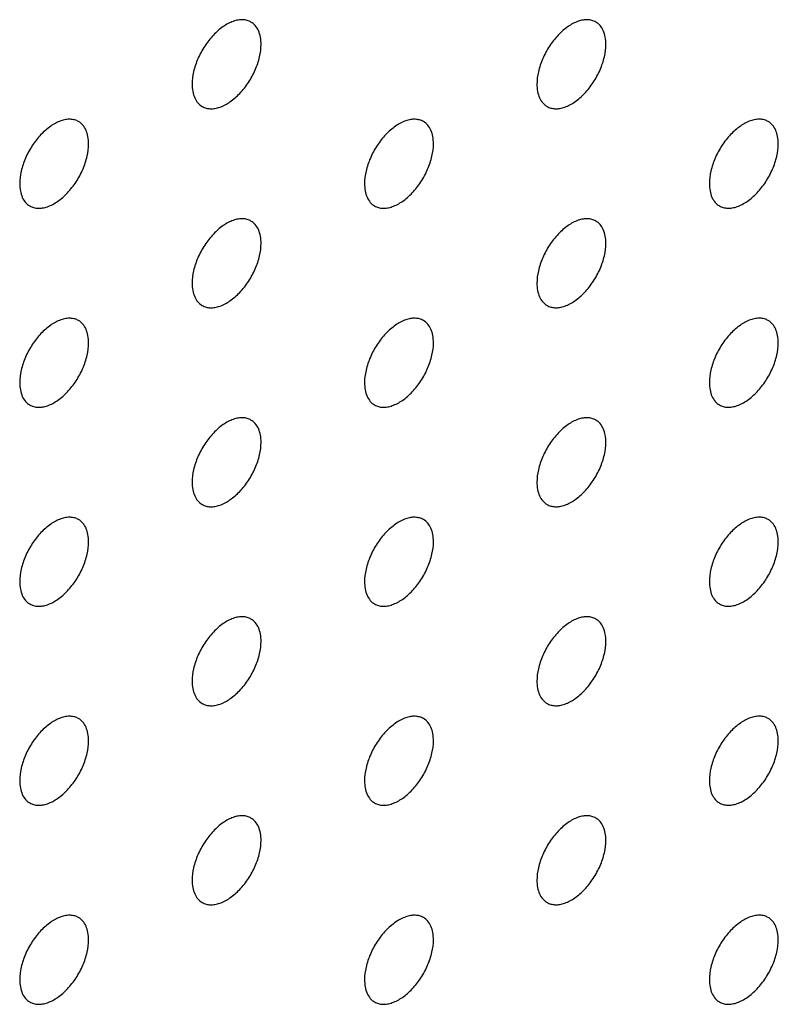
# Model space of a CAD drawing. Header units: inches. Extents: x 0 to 34, y 0 to 22.
# Tile 43 of 176: x 25.653 to 25.964, y 6.045 to 6.449. Entities that reach past the tile are written whole.
import ezdxf

# ---------------------------------------------------------------- set-up
doc = ezdxf.new("R2010")
doc.units = ezdxf.units.IN
doc.header["$LTSCALE"] = 1.87
doc.header["$MEASUREMENT"] = 0
doc.layers.add('02___PRT_ALL_AXES', color=7, linetype='CONTINUOUS')

msp = doc.modelspace()

# ---------------------------------------------------------------- linework, layer by layer
at = {"layer": '02___PRT_ALL_AXES', "color": 7, "linetype": 'CONTINUOUS'}
for points, knots in [([(25.74778, 6.44781), (25.74729, 6.44809), (25.7462, 6.44854), (25.74441, 6.44881), (25.74248, 6.44866), (25.73968, 6.44792), (25.7361, 6.44596), (25.73215, 6.44246), (25.72865, 6.43799), (25.72589, 6.4329), (25.72412, 6.42762), (25.72364, 6.42403), (25.72364, 6.42232)], [0, 0, 0, 0, 0.042842, 0.087441, 0.135298, 0.187275, 0.304489, 0.438213, 0.582466, 0.729664, 0.871609, 1, 1, 1, 1]), ([(25.75192, 6.43865), (25.75192, 6.43966), (25.75176, 6.44158), (25.75098, 6.44423), (25.74968, 6.44639), (25.74844, 6.44743), (25.74778, 6.44781)], [0, 0, 0, 0, 0.288094, 0.548173, 0.782164, 1, 1, 1, 1]), ([(25.8892, 6.44782), (25.88871, 6.4481), (25.88762, 6.44855), (25.88583, 6.44882), (25.8839, 6.44867), (25.8811, 6.44793), (25.87752, 6.44597), (25.87357, 6.44247), (25.87007, 6.438), (25.86732, 6.43291), (25.86555, 6.42763), (25.86506, 6.42404), (25.86506, 6.42233)], [0, 0, 0, 0, 0.042842, 0.087441, 0.135298, 0.187275, 0.304489, 0.438213, 0.582466, 0.729664, 0.871609, 1, 1, 1, 1]), ([(25.89334, 6.43866), (25.89334, 6.43967), (25.89318, 6.44159), (25.89241, 6.44424), (25.8911, 6.4464), (25.88986, 6.44743), (25.8892, 6.44782)], [0, 0, 0, 0, 0.288094, 0.548173, 0.782164, 1, 1, 1, 1]), ([(25.72778, 6.41317), (25.72827, 6.41288), (25.72936, 6.41243), (25.73115, 6.41217), (25.73308, 6.41231), (25.73588, 6.41306), (25.73946, 6.41501), (25.74341, 6.41851), (25.7469, 6.42299), (25.74966, 6.42807), (25.75143, 6.43335), (25.75192, 6.43695), (25.75192, 6.43865)], [0, 0, 0, 0, 0.042842, 0.087441, 0.135298, 0.187275, 0.304489, 0.438213, 0.582466, 0.729664, 0.871609, 1, 1, 1, 1]), ([(25.8692, 6.41318), (25.86969, 6.41289), (25.87078, 6.41244), (25.87257, 6.41218), (25.8745, 6.41232), (25.8773, 6.41306), (25.88088, 6.41502), (25.88483, 6.41852), (25.88833, 6.42299), (25.89108, 6.42808), (25.89285, 6.43336), (25.89334, 6.43696), (25.89334, 6.43866)], [0, 0, 0, 0, 0.042842, 0.087441, 0.135298, 0.187275, 0.304489, 0.438213, 0.582466, 0.729664, 0.871609, 1, 1, 1, 1]), ([(25.72364, 6.42232), (25.72364, 6.42132), (25.7238, 6.41939), (25.72457, 6.41675), (25.72588, 6.41459), (25.72712, 6.41355), (25.72778, 6.41317)], [0, 0, 0, 0, 0.288094, 0.548173, 0.782164, 1, 1, 1, 1]), ([(25.86506, 6.42233), (25.86506, 6.42132), (25.86522, 6.4194), (25.86599, 6.41675), (25.8673, 6.41459), (25.86854, 6.41356), (25.8692, 6.41318)], [0, 0, 0, 0, 0.288094, 0.548173, 0.782164, 1, 1, 1, 1]), ([(25.67707, 6.40698), (25.67657, 6.40726), (25.67549, 6.40772), (25.6737, 6.40798), (25.67177, 6.40783), (25.66897, 6.40709), (25.66539, 6.40514), (25.66144, 6.40163), (25.65794, 6.39716), (25.65518, 6.39208), (25.65341, 6.38679), (25.65293, 6.3832), (25.65293, 6.38149)], [0, 0, 0, 0, 0.042842, 0.087441, 0.135298, 0.187275, 0.304489, 0.438213, 0.582466, 0.729664, 0.871609, 1, 1, 1, 1]), ([(25.81849, 6.40699), (25.818, 6.40727), (25.81691, 6.40772), (25.81512, 6.40799), (25.81319, 6.40784), (25.81039, 6.4071), (25.80681, 6.40514), (25.80286, 6.40164), (25.79936, 6.39717), (25.79661, 6.39208), (25.79483, 6.3868), (25.79435, 6.38321), (25.79435, 6.3815)], [0, 0, 0, 0, 0.042842, 0.087441, 0.135298, 0.187275, 0.304489, 0.438213, 0.582466, 0.729664, 0.871609, 1, 1, 1, 1]), ([(25.95991, 6.407), (25.95942, 6.40728), (25.95833, 6.40773), (25.95654, 6.408), (25.95461, 6.40785), (25.95181, 6.40711), (25.94823, 6.40515), (25.94428, 6.40165), (25.94078, 6.39718), (25.93803, 6.39209), (25.93626, 6.38681), (25.93577, 6.38322), (25.93577, 6.38151)], [0, 0, 0, 0, 0.042842, 0.087441, 0.135298, 0.187275, 0.304489, 0.438213, 0.582466, 0.729664, 0.871609, 1, 1, 1, 1]), ([(25.68121, 6.39783), (25.68121, 6.39883), (25.68105, 6.40076), (25.68027, 6.4034), (25.67897, 6.40556), (25.67773, 6.4066), (25.67707, 6.40698)], [0, 0, 0, 0, 0.288094, 0.548173, 0.782164, 1, 1, 1, 1]), ([(25.82263, 6.39783), (25.82263, 6.39884), (25.82247, 6.40076), (25.82169, 6.40341), (25.82039, 6.40557), (25.81915, 6.40661), (25.81849, 6.40699)], [0, 0, 0, 0, 0.288094, 0.548173, 0.782164, 1, 1, 1, 1]), ([(25.96405, 6.39784), (25.96405, 6.39885), (25.96389, 6.40077), (25.96312, 6.40342), (25.96181, 6.40558), (25.96057, 6.40662), (25.95991, 6.407)], [0, 0, 0, 0, 0.288094, 0.548173, 0.782164, 1, 1, 1, 1]), ([(25.65707, 6.37234), (25.65756, 6.37206), (25.65865, 6.3716), (25.66044, 6.37134), (25.66237, 6.37149), (25.66517, 6.37223), (25.66875, 6.37418), (25.6727, 6.37769), (25.67619, 6.38216), (25.67895, 6.38724), (25.68072, 6.39253), (25.68121, 6.39612), (25.68121, 6.39783)], [0, 0, 0, 0, 0.042842, 0.087441, 0.135298, 0.187275, 0.304489, 0.438213, 0.582466, 0.729664, 0.871609, 1, 1, 1, 1]), ([(25.79849, 6.37235), (25.79898, 6.37206), (25.80007, 6.37161), (25.80186, 6.37135), (25.80379, 6.3715), (25.80659, 6.37224), (25.81017, 6.37419), (25.81412, 6.37769), (25.81762, 6.38217), (25.82037, 6.38725), (25.82214, 6.39254), (25.82263, 6.39613), (25.82263, 6.39783)], [0, 0, 0, 0, 0.042842, 0.087441, 0.135298, 0.187275, 0.304489, 0.438213, 0.582466, 0.729664, 0.871609, 1, 1, 1, 1]), ([(25.93991, 6.37236), (25.9404, 6.37207), (25.94149, 6.37162), (25.94328, 6.37136), (25.94521, 6.3715), (25.94801, 6.37225), (25.95159, 6.3742), (25.95554, 6.3777), (25.95904, 6.38217), (25.96179, 6.38726), (25.96356, 6.39254), (25.96405, 6.39614), (25.96405, 6.39784)], [0, 0, 0, 0, 0.042842, 0.087441, 0.135298, 0.187275, 0.304489, 0.438213, 0.582466, 0.729664, 0.871609, 1, 1, 1, 1]), ([(25.65293, 6.38149), (25.65293, 6.38049), (25.65309, 6.37856), (25.65386, 6.37592), (25.65517, 6.37376), (25.65641, 6.37272), (25.65707, 6.37234)], [0, 0, 0, 0, 0.288094, 0.548173, 0.782164, 1, 1, 1, 1]), ([(25.79435, 6.3815), (25.79435, 6.3805), (25.79451, 6.37857), (25.79528, 6.37593), (25.79659, 6.37377), (25.79783, 6.37273), (25.79849, 6.37235)], [0, 0, 0, 0, 0.288094, 0.548173, 0.782164, 1, 1, 1, 1]), ([(25.93577, 6.38151), (25.93577, 6.3805), (25.93593, 6.37858), (25.9367, 6.37593), (25.93801, 6.37377), (25.93925, 6.37274), (25.93991, 6.37236)], [0, 0, 0, 0, 0.288094, 0.548173, 0.782164, 1, 1, 1, 1]), ([(25.74778, 6.36616), (25.74729, 6.36644), (25.7462, 6.3669), (25.74441, 6.36716), (25.74248, 6.36701), (25.73968, 6.36627), (25.7361, 6.36432), (25.73215, 6.36081), (25.72865, 6.35634), (25.72589, 6.35126), (25.72412, 6.34597), (25.72364, 6.34238), (25.72364, 6.34068)], [0, 0, 0, 0, 0.042842, 0.087441, 0.135298, 0.187275, 0.304489, 0.438213, 0.582466, 0.729664, 0.871609, 1, 1, 1, 1]), ([(25.8892, 6.36617), (25.88871, 6.36645), (25.88762, 6.36691), (25.88583, 6.36717), (25.8839, 6.36702), (25.8811, 6.36628), (25.87752, 6.36432), (25.87357, 6.36082), (25.87007, 6.35635), (25.86732, 6.35126), (25.86555, 6.34598), (25.86506, 6.34239), (25.86506, 6.34068)], [0, 0, 0, 0, 0.042842, 0.087441, 0.135298, 0.187275, 0.304489, 0.438213, 0.582466, 0.729664, 0.871609, 1, 1, 1, 1]), ([(25.75192, 6.35701), (25.75192, 6.35801), (25.75176, 6.35994), (25.75098, 6.36258), (25.74968, 6.36474), (25.74844, 6.36578), (25.74778, 6.36616)], [0, 0, 0, 0, 0.288094, 0.548173, 0.782164, 1, 1, 1, 1]), ([(25.89334, 6.35701), (25.89334, 6.35802), (25.89318, 6.35994), (25.89241, 6.36259), (25.8911, 6.36475), (25.88986, 6.36579), (25.8892, 6.36617)], [0, 0, 0, 0, 0.288094, 0.548173, 0.782164, 1, 1, 1, 1]), ([(25.72778, 6.33152), (25.72827, 6.33124), (25.72936, 6.33078), (25.73115, 6.33052), (25.73308, 6.33067), (25.73588, 6.33141), (25.73946, 6.33336), (25.74341, 6.33687), (25.7469, 6.34134), (25.74966, 6.34642), (25.75143, 6.35171), (25.75192, 6.3553), (25.75192, 6.35701)], [0, 0, 0, 0, 0.042842, 0.087441, 0.135298, 0.187275, 0.304489, 0.438213, 0.582466, 0.729664, 0.871609, 1, 1, 1, 1]), ([(25.8692, 6.33153), (25.86969, 6.33124), (25.87078, 6.33079), (25.87257, 6.33053), (25.8745, 6.33068), (25.8773, 6.33142), (25.88088, 6.33337), (25.88483, 6.33688), (25.88833, 6.34135), (25.89108, 6.34643), (25.89285, 6.35172), (25.89334, 6.35531), (25.89334, 6.35701)], [0, 0, 0, 0, 0.042842, 0.087441, 0.135298, 0.187275, 0.304489, 0.438213, 0.582466, 0.729664, 0.871609, 1, 1, 1, 1]), ([(25.72364, 6.34068), (25.72364, 6.33967), (25.7238, 6.33775), (25.72457, 6.3351), (25.72588, 6.33294), (25.72712, 6.3319), (25.72778, 6.33152)], [0, 0, 0, 0, 0.288094, 0.548173, 0.782164, 1, 1, 1, 1]), ([(25.86506, 6.34068), (25.86506, 6.33968), (25.86522, 6.33775), (25.86599, 6.33511), (25.8673, 6.33295), (25.86854, 6.33191), (25.8692, 6.33153)], [0, 0, 0, 0, 0.288094, 0.548173, 0.782164, 1, 1, 1, 1]), ([(25.67707, 6.32533), (25.67657, 6.32562), (25.67549, 6.32607), (25.6737, 6.32633), (25.67177, 6.32619), (25.66897, 6.32544), (25.66539, 6.32349), (25.66144, 6.31999), (25.65794, 6.31552), (25.65518, 6.31043), (25.65341, 6.30515), (25.65293, 6.30155), (25.65293, 6.29985)], [0, 0, 0, 0, 0.042842, 0.087441, 0.135298, 0.187275, 0.304489, 0.438213, 0.582466, 0.729664, 0.871609, 1, 1, 1, 1]), ([(25.81849, 6.32534), (25.818, 6.32563), (25.81691, 6.32608), (25.81512, 6.32634), (25.81319, 6.32619), (25.81039, 6.32545), (25.80681, 6.3235), (25.80286, 6.31999), (25.79936, 6.31552), (25.79661, 6.31044), (25.79483, 6.30515), (25.79435, 6.30156), (25.79435, 6.29986)], [0, 0, 0, 0, 0.042842, 0.087441, 0.135298, 0.187275, 0.304489, 0.438213, 0.582466, 0.729664, 0.871609, 1, 1, 1, 1]), ([(25.95991, 6.32535), (25.95942, 6.32563), (25.95833, 6.32609), (25.95654, 6.32635), (25.95461, 6.3262), (25.95181, 6.32546), (25.94823, 6.32351), (25.94428, 6.32), (25.94078, 6.31553), (25.93803, 6.31045), (25.93626, 6.30516), (25.93577, 6.30157), (25.93577, 6.29986)], [0, 0, 0, 0, 0.042842, 0.087441, 0.135298, 0.187275, 0.304489, 0.438213, 0.582466, 0.729664, 0.871609, 1, 1, 1, 1]), ([(25.68121, 6.31618), (25.68121, 6.31719), (25.68105, 6.31911), (25.68027, 6.32176), (25.67897, 6.32392), (25.67773, 6.32495), (25.67707, 6.32533)], [0, 0, 0, 0, 0.288094, 0.548173, 0.782164, 1, 1, 1, 1]), ([(25.82263, 6.31619), (25.82263, 6.31719), (25.82247, 6.31912), (25.82169, 6.32176), (25.82039, 6.32392), (25.81915, 6.32496), (25.81849, 6.32534)], [0, 0, 0, 0, 0.288094, 0.548173, 0.782164, 1, 1, 1, 1]), ([(25.96405, 6.31619), (25.96405, 6.3172), (25.96389, 6.31913), (25.96312, 6.32177), (25.96181, 6.32393), (25.96057, 6.32497), (25.95991, 6.32535)], [0, 0, 0, 0, 0.288094, 0.548173, 0.782164, 1, 1, 1, 1]), ([(25.65707, 6.29069), (25.65756, 6.29041), (25.65865, 6.28996), (25.66044, 6.28969), (25.66237, 6.28984), (25.66517, 6.29058), (25.66875, 6.29254), (25.6727, 6.29604), (25.67619, 6.30051), (25.67895, 6.3056), (25.68072, 6.31088), (25.68121, 6.31447), (25.68121, 6.31618)], [0, 0, 0, 0, 0.042842, 0.087441, 0.135298, 0.187275, 0.304489, 0.438213, 0.582466, 0.729664, 0.871609, 1, 1, 1, 1]), ([(25.79849, 6.2907), (25.79898, 6.29042), (25.80007, 6.28996), (25.80186, 6.2897), (25.80379, 6.28985), (25.80659, 6.29059), (25.81017, 6.29255), (25.81412, 6.29605), (25.81762, 6.30052), (25.82037, 6.30561), (25.82214, 6.31089), (25.82263, 6.31448), (25.82263, 6.31619)], [0, 0, 0, 0, 0.042842, 0.087441, 0.135298, 0.187275, 0.304489, 0.438213, 0.582466, 0.729664, 0.871609, 1, 1, 1, 1]), ([(25.93991, 6.29071), (25.9404, 6.29043), (25.94149, 6.28997), (25.94328, 6.28971), (25.94521, 6.28986), (25.94801, 6.2906), (25.95159, 6.29255), (25.95554, 6.29606), (25.95904, 6.30053), (25.96179, 6.30561), (25.96356, 6.3109), (25.96405, 6.31449), (25.96405, 6.31619)], [0, 0, 0, 0, 0.042842, 0.087441, 0.135298, 0.187275, 0.304489, 0.438213, 0.582466, 0.729664, 0.871609, 1, 1, 1, 1]), ([(25.65293, 6.29985), (25.65293, 6.29884), (25.65309, 6.29692), (25.65386, 6.29427), (25.65517, 6.29211), (25.65641, 6.29107), (25.65707, 6.29069)], [0, 0, 0, 0, 0.288094, 0.548173, 0.782164, 1, 1, 1, 1]), ([(25.79435, 6.29986), (25.79435, 6.29885), (25.79451, 6.29693), (25.79528, 6.29428), (25.79659, 6.29212), (25.79783, 6.29108), (25.79849, 6.2907)], [0, 0, 0, 0, 0.288094, 0.548173, 0.782164, 1, 1, 1, 1]), ([(25.93577, 6.29986), (25.93577, 6.29886), (25.93593, 6.29693), (25.9367, 6.29429), (25.93801, 6.29213), (25.93925, 6.29109), (25.93991, 6.29071)], [0, 0, 0, 0, 0.288094, 0.548173, 0.782164, 1, 1, 1, 1]), ([(25.74778, 6.28451), (25.74729, 6.2848), (25.7462, 6.28525), (25.74441, 6.28551), (25.74248, 6.28537), (25.73968, 6.28462), (25.7361, 6.28267), (25.73215, 6.27917), (25.72865, 6.2747), (25.72589, 6.26961), (25.72412, 6.26433), (25.72364, 6.26073), (25.72364, 6.25903)], [0, 0, 0, 0, 0.042842, 0.087441, 0.135298, 0.187275, 0.304489, 0.438213, 0.582466, 0.729664, 0.871609, 1, 1, 1, 1]), ([(25.75192, 6.27536), (25.75192, 6.27637), (25.75176, 6.27829), (25.75098, 6.28094), (25.74968, 6.2831), (25.74844, 6.28413), (25.74778, 6.28451)], [0, 0, 0, 0, 0.288094, 0.548173, 0.782164, 1, 1, 1, 1]), ([(25.8892, 6.28452), (25.88871, 6.28481), (25.88762, 6.28526), (25.88583, 6.28552), (25.8839, 6.28537), (25.8811, 6.28463), (25.87752, 6.28268), (25.87357, 6.27918), (25.87007, 6.2747), (25.86732, 6.26962), (25.86555, 6.26434), (25.86506, 6.26074), (25.86506, 6.25904)], [0, 0, 0, 0, 0.042842, 0.087441, 0.135298, 0.187275, 0.304489, 0.438213, 0.582466, 0.729664, 0.871609, 1, 1, 1, 1]), ([(25.89334, 6.27537), (25.89334, 6.27637), (25.89318, 6.2783), (25.89241, 6.28094), (25.8911, 6.2831), (25.88986, 6.28414), (25.8892, 6.28452)], [0, 0, 0, 0, 0.288094, 0.548173, 0.782164, 1, 1, 1, 1]), ([(25.72778, 6.24987), (25.72827, 6.24959), (25.72936, 6.24914), (25.73115, 6.24887), (25.73308, 6.24902), (25.73588, 6.24976), (25.73946, 6.25172), (25.74341, 6.25522), (25.7469, 6.25969), (25.74966, 6.26478), (25.75143, 6.27006), (25.75192, 6.27365), (25.75192, 6.27536)], [0, 0, 0, 0, 0.042842, 0.087441, 0.135298, 0.187275, 0.304489, 0.438213, 0.582466, 0.729664, 0.871609, 1, 1, 1, 1]), ([(25.8692, 6.24988), (25.86969, 6.2496), (25.87078, 6.24915), (25.87257, 6.24888), (25.8745, 6.24903), (25.8773, 6.24977), (25.88088, 6.25173), (25.88483, 6.25523), (25.88833, 6.2597), (25.89108, 6.26479), (25.89285, 6.27007), (25.89334, 6.27366), (25.89334, 6.27537)], [0, 0, 0, 0, 0.042842, 0.087441, 0.135298, 0.187275, 0.304489, 0.438213, 0.582466, 0.729664, 0.871609, 1, 1, 1, 1]), ([(25.72364, 6.25903), (25.72364, 6.25802), (25.7238, 6.2561), (25.72457, 6.25345), (25.72588, 6.25129), (25.72712, 6.25025), (25.72778, 6.24987)], [0, 0, 0, 0, 0.288094, 0.548173, 0.782164, 1, 1, 1, 1]), ([(25.86506, 6.25904), (25.86506, 6.25803), (25.86522, 6.25611), (25.86599, 6.25346), (25.8673, 6.2513), (25.86854, 6.25026), (25.8692, 6.24988)], [0, 0, 0, 0, 0.288094, 0.548173, 0.782164, 1, 1, 1, 1]), ([(25.67707, 6.24369), (25.67657, 6.24397), (25.67549, 6.24442), (25.6737, 6.24469), (25.67177, 6.24454), (25.66897, 6.2438), (25.66539, 6.24184), (25.66144, 6.23834), (25.65794, 6.23387), (25.65518, 6.22878), (25.65341, 6.2235), (25.65293, 6.21991), (25.65293, 6.2182)], [0, 0, 0, 0, 0.042842, 0.087441, 0.135298, 0.187275, 0.304489, 0.438213, 0.582466, 0.729664, 0.871609, 1, 1, 1, 1]), ([(25.68121, 6.23453), (25.68121, 6.23554), (25.68105, 6.23746), (25.68027, 6.24011), (25.67897, 6.24227), (25.67773, 6.24331), (25.67707, 6.24369)], [0, 0, 0, 0, 0.288094, 0.548173, 0.782164, 1, 1, 1, 1]), ([(25.81849, 6.24369), (25.818, 6.24398), (25.81691, 6.24443), (25.81512, 6.24469), (25.81319, 6.24455), (25.81039, 6.24381), (25.80681, 6.24185), (25.80286, 6.23835), (25.79936, 6.23388), (25.79661, 6.22879), (25.79483, 6.22351), (25.79435, 6.21991), (25.79435, 6.21821)], [0, 0, 0, 0, 0.042842, 0.087441, 0.135298, 0.187275, 0.304489, 0.438213, 0.582466, 0.729664, 0.871609, 1, 1, 1, 1]), ([(25.82263, 6.23454), (25.82263, 6.23555), (25.82247, 6.23747), (25.82169, 6.24012), (25.82039, 6.24228), (25.81915, 6.24331), (25.81849, 6.24369)], [0, 0, 0, 0, 0.288094, 0.548173, 0.782164, 1, 1, 1, 1]), ([(25.95991, 6.2437), (25.95942, 6.24399), (25.95833, 6.24444), (25.95654, 6.2447), (25.95461, 6.24456), (25.95181, 6.24381), (25.94823, 6.24186), (25.94428, 6.23836), (25.94078, 6.23388), (25.93803, 6.2288), (25.93626, 6.22352), (25.93577, 6.21992), (25.93577, 6.21822)], [0, 0, 0, 0, 0.042842, 0.087441, 0.135298, 0.187275, 0.304489, 0.438213, 0.582466, 0.729664, 0.871609, 1, 1, 1, 1]), ([(25.96405, 6.23455), (25.96405, 6.23556), (25.96389, 6.23748), (25.96312, 6.24012), (25.96181, 6.24228), (25.96057, 6.24332), (25.95991, 6.2437)], [0, 0, 0, 0, 0.288094, 0.548173, 0.782164, 1, 1, 1, 1]), ([(25.65707, 6.20905), (25.65756, 6.20876), (25.65865, 6.20831), (25.66044, 6.20805), (25.66237, 6.20819), (25.66517, 6.20894), (25.66875, 6.21089), (25.6727, 6.21439), (25.67619, 6.21886), (25.67895, 6.22395), (25.68072, 6.22923), (25.68121, 6.23283), (25.68121, 6.23453)], [0, 0, 0, 0, 0.042842, 0.087441, 0.135298, 0.187275, 0.304489, 0.438213, 0.582466, 0.729664, 0.871609, 1, 1, 1, 1]), ([(25.79849, 6.20905), (25.79898, 6.20877), (25.80007, 6.20832), (25.80186, 6.20805), (25.80379, 6.2082), (25.80659, 6.20894), (25.81017, 6.2109), (25.81412, 6.2144), (25.81762, 6.21887), (25.82037, 6.22396), (25.82214, 6.22924), (25.82263, 6.23283), (25.82263, 6.23454)], [0, 0, 0, 0, 0.042842, 0.087441, 0.135298, 0.187275, 0.304489, 0.438213, 0.582466, 0.729664, 0.871609, 1, 1, 1, 1]), ([(25.93991, 6.20906), (25.9404, 6.20878), (25.94149, 6.20833), (25.94328, 6.20806), (25.94521, 6.20821), (25.94801, 6.20895), (25.95159, 6.21091), (25.95554, 6.21441), (25.95904, 6.21888), (25.96179, 6.22397), (25.96356, 6.22925), (25.96405, 6.23284), (25.96405, 6.23455)], [0, 0, 0, 0, 0.042842, 0.087441, 0.135298, 0.187275, 0.304489, 0.438213, 0.582466, 0.729664, 0.871609, 1, 1, 1, 1]), ([(25.65293, 6.2182), (25.65293, 6.21719), (25.65309, 6.21527), (25.65386, 6.21262), (25.65517, 6.21046), (25.65641, 6.20943), (25.65707, 6.20905)], [0, 0, 0, 0, 0.288094, 0.548173, 0.782164, 1, 1, 1, 1]), ([(25.79435, 6.21821), (25.79435, 6.2172), (25.79451, 6.21528), (25.79528, 6.21263), (25.79659, 6.21047), (25.79783, 6.20944), (25.79849, 6.20905)], [0, 0, 0, 0, 0.288094, 0.548173, 0.782164, 1, 1, 1, 1]), ([(25.93577, 6.21822), (25.93577, 6.21721), (25.93593, 6.21529), (25.9367, 6.21264), (25.93801, 6.21048), (25.93925, 6.20944), (25.93991, 6.20906)], [0, 0, 0, 0, 0.288094, 0.548173, 0.782164, 1, 1, 1, 1]), ([(25.74778, 6.20287), (25.74729, 6.20315), (25.7462, 6.2036), (25.74441, 6.20387), (25.74248, 6.20372), (25.73968, 6.20298), (25.7361, 6.20102), (25.73215, 6.19752), (25.72865, 6.19305), (25.72589, 6.18796), (25.72412, 6.18268), (25.72364, 6.17909), (25.72364, 6.17738)], [0, 0, 0, 0, 0.042842, 0.087441, 0.135298, 0.187275, 0.304489, 0.438213, 0.582466, 0.729664, 0.871609, 1, 1, 1, 1]), ([(25.75192, 6.19371), (25.75192, 6.19472), (25.75176, 6.19664), (25.75098, 6.19929), (25.74968, 6.20145), (25.74844, 6.20249), (25.74778, 6.20287)], [0, 0, 0, 0, 0.288094, 0.548173, 0.782164, 1, 1, 1, 1]), ([(25.8892, 6.20287), (25.88871, 6.20316), (25.88762, 6.20361), (25.88583, 6.20387), (25.8839, 6.20373), (25.8811, 6.20299), (25.87752, 6.20103), (25.87357, 6.19753), (25.87007, 6.19306), (25.86732, 6.18797), (25.86555, 6.18269), (25.86506, 6.17909), (25.86506, 6.17739)], [0, 0, 0, 0, 0.042842, 0.087441, 0.135298, 0.187275, 0.304489, 0.438213, 0.582466, 0.729664, 0.871609, 1, 1, 1, 1]), ([(25.89334, 6.19372), (25.89334, 6.19473), (25.89318, 6.19665), (25.89241, 6.1993), (25.8911, 6.20146), (25.88986, 6.20249), (25.8892, 6.20287)], [0, 0, 0, 0, 0.288094, 0.548173, 0.782164, 1, 1, 1, 1]), ([(25.72778, 6.16823), (25.72827, 6.16794), (25.72936, 6.16749), (25.73115, 6.16723), (25.73308, 6.16737), (25.73588, 6.16812), (25.73946, 6.17007), (25.74341, 6.17357), (25.7469, 6.17804), (25.74966, 6.18313), (25.75143, 6.18841), (25.75192, 6.19201), (25.75192, 6.19371)], [0, 0, 0, 0, 0.042842, 0.087441, 0.135298, 0.187275, 0.304489, 0.438213, 0.582466, 0.729664, 0.871609, 1, 1, 1, 1]), ([(25.8692, 6.16824), (25.86969, 6.16795), (25.87078, 6.1675), (25.87257, 6.16723), (25.8745, 6.16738), (25.8773, 6.16812), (25.88088, 6.17008), (25.88483, 6.17358), (25.88833, 6.17805), (25.89108, 6.18314), (25.89285, 6.18842), (25.89334, 6.19201), (25.89334, 6.19372)], [0, 0, 0, 0, 0.042842, 0.087441, 0.135298, 0.187275, 0.304489, 0.438213, 0.582466, 0.729664, 0.871609, 1, 1, 1, 1]), ([(25.72364, 6.17738), (25.72364, 6.17637), (25.7238, 6.17445), (25.72457, 6.1718), (25.72588, 6.16964), (25.72712, 6.16861), (25.72778, 6.16823)], [0, 0, 0, 0, 0.288094, 0.548173, 0.782164, 1, 1, 1, 1]), ([(25.86506, 6.17739), (25.86506, 6.17638), (25.86522, 6.17446), (25.86599, 6.17181), (25.8673, 6.16965), (25.86854, 6.16862), (25.8692, 6.16824)], [0, 0, 0, 0, 0.288094, 0.548173, 0.782164, 1, 1, 1, 1]), ([(25.67707, 6.16204), (25.67657, 6.16232), (25.67549, 6.16278), (25.6737, 6.16304), (25.67177, 6.16289), (25.66897, 6.16215), (25.66539, 6.1602), (25.66144, 6.15669), (25.65794, 6.15222), (25.65518, 6.14714), (25.65341, 6.14185), (25.65293, 6.13826), (25.65293, 6.13655)], [0, 0, 0, 0, 0.042842, 0.087441, 0.135298, 0.187275, 0.304489, 0.438213, 0.582466, 0.729664, 0.871609, 1, 1, 1, 1]), ([(25.68121, 6.15288), (25.68121, 6.15389), (25.68105, 6.15582), (25.68027, 6.15846), (25.67897, 6.16062), (25.67773, 6.16166), (25.67707, 6.16204)], [0, 0, 0, 0, 0.288094, 0.548173, 0.782164, 1, 1, 1, 1]), ([(25.81849, 6.16205), (25.818, 6.16233), (25.81691, 6.16278), (25.81512, 6.16305), (25.81319, 6.1629), (25.81039, 6.16216), (25.80681, 6.1602), (25.80286, 6.1567), (25.79936, 6.15223), (25.79661, 6.14714), (25.79483, 6.14186), (25.79435, 6.13827), (25.79435, 6.13656)], [0, 0, 0, 0, 0.042842, 0.087441, 0.135298, 0.187275, 0.304489, 0.438213, 0.582466, 0.729664, 0.871609, 1, 1, 1, 1]), ([(25.82263, 6.15289), (25.82263, 6.1539), (25.82247, 6.15582), (25.82169, 6.15847), (25.82039, 6.16063), (25.81915, 6.16167), (25.81849, 6.16205)], [0, 0, 0, 0, 0.288094, 0.548173, 0.782164, 1, 1, 1, 1]), ([(25.95991, 6.16205), (25.95942, 6.16234), (25.95833, 6.16279), (25.95654, 6.16306), (25.95461, 6.16291), (25.95181, 6.16217), (25.94823, 6.16021), (25.94428, 6.15671), (25.94078, 6.15224), (25.93803, 6.14715), (25.93626, 6.14187), (25.93577, 6.13828), (25.93577, 6.13657)], [0, 0, 0, 0, 0.042842, 0.087441, 0.135298, 0.187275, 0.304489, 0.438213, 0.582466, 0.729664, 0.871609, 1, 1, 1, 1]), ([(25.96405, 6.1529), (25.96405, 6.15391), (25.96389, 6.15583), (25.96312, 6.15848), (25.96181, 6.16064), (25.96057, 6.16167), (25.95991, 6.16205)], [0, 0, 0, 0, 0.288094, 0.548173, 0.782164, 1, 1, 1, 1]), ([(25.65707, 6.1274), (25.65756, 6.12712), (25.65865, 6.12666), (25.66044, 6.1264), (25.66237, 6.12655), (25.66517, 6.12729), (25.66875, 6.12924), (25.6727, 6.13275), (25.67619, 6.13722), (25.67895, 6.1423), (25.68072, 6.14759), (25.68121, 6.15118), (25.68121, 6.15288)], [0, 0, 0, 0, 0.042842, 0.087441, 0.135298, 0.187275, 0.304489, 0.438213, 0.582466, 0.729664, 0.871609, 1, 1, 1, 1]), ([(25.79849, 6.12741), (25.79898, 6.12712), (25.80007, 6.12667), (25.80186, 6.12641), (25.80379, 6.12655), (25.80659, 6.1273), (25.81017, 6.12925), (25.81412, 6.13275), (25.81762, 6.13723), (25.82037, 6.14231), (25.82214, 6.14759), (25.82263, 6.15119), (25.82263, 6.15289)], [0, 0, 0, 0, 0.042842, 0.087441, 0.135298, 0.187275, 0.304489, 0.438213, 0.582466, 0.729664, 0.871609, 1, 1, 1, 1]), ([(25.93991, 6.12742), (25.9404, 6.12713), (25.94149, 6.12668), (25.94328, 6.12642), (25.94521, 6.12656), (25.94801, 6.1273), (25.95159, 6.12926), (25.95554, 6.13276), (25.95904, 6.13723), (25.96179, 6.14232), (25.96356, 6.1476), (25.96405, 6.1512), (25.96405, 6.1529)], [0, 0, 0, 0, 0.042842, 0.087441, 0.135298, 0.187275, 0.304489, 0.438213, 0.582466, 0.729664, 0.871609, 1, 1, 1, 1]), ([(25.65293, 6.13655), (25.65293, 6.13555), (25.65309, 6.13362), (25.65386, 6.13098), (25.65517, 6.12882), (25.65641, 6.12778), (25.65707, 6.1274)], [0, 0, 0, 0, 0.288094, 0.548173, 0.782164, 1, 1, 1, 1]), ([(25.79435, 6.13656), (25.79435, 6.13555), (25.79451, 6.13363), (25.79528, 6.13099), (25.79659, 6.12882), (25.79783, 6.12779), (25.79849, 6.12741)], [0, 0, 0, 0, 0.288094, 0.548173, 0.782164, 1, 1, 1, 1]), ([(25.93577, 6.13657), (25.93577, 6.13556), (25.93593, 6.13364), (25.9367, 6.13099), (25.93801, 6.12883), (25.93925, 6.1278), (25.93991, 6.12742)], [0, 0, 0, 0, 0.288094, 0.548173, 0.782164, 1, 1, 1, 1]), ([(25.74778, 6.12122), (25.74729, 6.1215), (25.7462, 6.12196), (25.74441, 6.12222), (25.74248, 6.12207), (25.73968, 6.12133), (25.7361, 6.11938), (25.73215, 6.11587), (25.72865, 6.1114), (25.72589, 6.10632), (25.72412, 6.10103), (25.72364, 6.09744), (25.72364, 6.09573)], [0, 0, 0, 0, 0.042842, 0.087441, 0.135298, 0.187275, 0.304489, 0.438213, 0.582466, 0.729664, 0.871609, 1, 1, 1, 1]), ([(25.75192, 6.11207), (25.75192, 6.11307), (25.75176, 6.115), (25.75098, 6.11764), (25.74968, 6.1198), (25.74844, 6.12084), (25.74778, 6.12122)], [0, 0, 0, 0, 0.288094, 0.548173, 0.782164, 1, 1, 1, 1]), ([(25.8892, 6.12123), (25.88871, 6.12151), (25.88762, 6.12196), (25.88583, 6.12223), (25.8839, 6.12208), (25.8811, 6.12134), (25.87752, 6.11938), (25.87357, 6.11588), (25.87007, 6.11141), (25.86732, 6.10632), (25.86555, 6.10104), (25.86506, 6.09745), (25.86506, 6.09574)], [0, 0, 0, 0, 0.042842, 0.087441, 0.135298, 0.187275, 0.304489, 0.438213, 0.582466, 0.729664, 0.871609, 1, 1, 1, 1]), ([(25.89334, 6.11207), (25.89334, 6.11308), (25.89318, 6.115), (25.89241, 6.11765), (25.8911, 6.11981), (25.88986, 6.12085), (25.8892, 6.12123)], [0, 0, 0, 0, 0.288094, 0.548173, 0.782164, 1, 1, 1, 1]), ([(25.72778, 6.08658), (25.72827, 6.0863), (25.72936, 6.08584), (25.73115, 6.08558), (25.73308, 6.08573), (25.73588, 6.08647), (25.73946, 6.08842), (25.74341, 6.09193), (25.7469, 6.0964), (25.74966, 6.10148), (25.75143, 6.10677), (25.75192, 6.11036), (25.75192, 6.11207)], [0, 0, 0, 0, 0.042842, 0.087441, 0.135298, 0.187275, 0.304489, 0.438213, 0.582466, 0.729664, 0.871609, 1, 1, 1, 1]), ([(25.8692, 6.08659), (25.86969, 6.0863), (25.87078, 6.08585), (25.87257, 6.08559), (25.8745, 6.08573), (25.8773, 6.08648), (25.88088, 6.08843), (25.88483, 6.09193), (25.88833, 6.09641), (25.89108, 6.10149), (25.89285, 6.10677), (25.89334, 6.11037), (25.89334, 6.11207)], [0, 0, 0, 0, 0.042842, 0.087441, 0.135298, 0.187275, 0.304489, 0.438213, 0.582466, 0.729664, 0.871609, 1, 1, 1, 1]), ([(25.72364, 6.09573), (25.72364, 6.09473), (25.7238, 6.0928), (25.72457, 6.09016), (25.72588, 6.088), (25.72712, 6.08696), (25.72778, 6.08658)], [0, 0, 0, 0, 0.288094, 0.548173, 0.782164, 1, 1, 1, 1]), ([(25.86506, 6.09574), (25.86506, 6.09473), (25.86522, 6.09281), (25.86599, 6.09017), (25.8673, 6.08801), (25.86854, 6.08697), (25.8692, 6.08659)], [0, 0, 0, 0, 0.288094, 0.548173, 0.782164, 1, 1, 1, 1]), ([(25.67707, 6.08039), (25.67657, 6.08068), (25.67549, 6.08113), (25.6737, 6.08139), (25.67177, 6.08125), (25.66897, 6.0805), (25.66539, 6.07855), (25.66144, 6.07505), (25.65794, 6.07057), (25.65518, 6.06549), (25.65341, 6.06021), (25.65293, 6.05661), (25.65293, 6.05491)], [0, 0, 0, 0, 0.042842, 0.087441, 0.135298, 0.187275, 0.304489, 0.438213, 0.582466, 0.729664, 0.871609, 1, 1, 1, 1]), ([(25.68121, 6.07124), (25.68121, 6.07225), (25.68105, 6.07417), (25.68027, 6.07681), (25.67897, 6.07897), (25.67773, 6.08001), (25.67707, 6.08039)], [0, 0, 0, 0, 0.288094, 0.548173, 0.782164, 1, 1, 1, 1]), ([(25.81849, 6.0804), (25.818, 6.08068), (25.81691, 6.08114), (25.81512, 6.0814), (25.81319, 6.08125), (25.81039, 6.08051), (25.80681, 6.07856), (25.80286, 6.07505), (25.79936, 6.07058), (25.79661, 6.0655), (25.79483, 6.06021), (25.79435, 6.05662), (25.79435, 6.05491)], [0, 0, 0, 0, 0.042842, 0.087441, 0.135298, 0.187275, 0.304489, 0.438213, 0.582466, 0.729664, 0.871609, 1, 1, 1, 1]), ([(25.82263, 6.07125), (25.82263, 6.07225), (25.82247, 6.07418), (25.82169, 6.07682), (25.82039, 6.07898), (25.81915, 6.08002), (25.81849, 6.0804)], [0, 0, 0, 0, 0.288094, 0.548173, 0.782164, 1, 1, 1, 1]), ([(25.95991, 6.08041), (25.95942, 6.08069), (25.95833, 6.08114), (25.95654, 6.08141), (25.95461, 6.08126), (25.95181, 6.08052), (25.94823, 6.07856), (25.94428, 6.07506), (25.94078, 6.07059), (25.93803, 6.0655), (25.93626, 6.06022), (25.93577, 6.05663), (25.93577, 6.05492)], [0, 0, 0, 0, 0.042842, 0.087441, 0.135298, 0.187275, 0.304489, 0.438213, 0.582466, 0.729664, 0.871609, 1, 1, 1, 1]), ([(25.96405, 6.07125), (25.96405, 6.07226), (25.96389, 6.07418), (25.96312, 6.07683), (25.96181, 6.07899), (25.96057, 6.08003), (25.95991, 6.08041)], [0, 0, 0, 0, 0.288094, 0.548173, 0.782164, 1, 1, 1, 1]), ([(25.65707, 6.04575), (25.65756, 6.04547), (25.65865, 6.04502), (25.66044, 6.04475), (25.66237, 6.0449), (25.66517, 6.04564), (25.66875, 6.0476), (25.6727, 6.0511), (25.67619, 6.05557), (25.67895, 6.06066), (25.68072, 6.06594), (25.68121, 6.06953), (25.68121, 6.07124)], [0, 0, 0, 0, 0.042842, 0.087441, 0.135298, 0.187275, 0.304489, 0.438213, 0.582466, 0.729664, 0.871609, 1, 1, 1, 1]), ([(25.79849, 6.04576), (25.79898, 6.04548), (25.80007, 6.04502), (25.80186, 6.04476), (25.80379, 6.04491), (25.80659, 6.04565), (25.81017, 6.0476), (25.81412, 6.05111), (25.81762, 6.05558), (25.82037, 6.06066), (25.82214, 6.06595), (25.82263, 6.06954), (25.82263, 6.07125)], [0, 0, 0, 0, 0.042842, 0.087441, 0.135298, 0.187275, 0.304489, 0.438213, 0.582466, 0.729664, 0.871609, 1, 1, 1, 1]), ([(25.93991, 6.04577), (25.9404, 6.04548), (25.94149, 6.04503), (25.94328, 6.04477), (25.94521, 6.04492), (25.94801, 6.04566), (25.95159, 6.04761), (25.95554, 6.05111), (25.95904, 6.05559), (25.96179, 6.06067), (25.96356, 6.06595), (25.96405, 6.06955), (25.96405, 6.07125)], [0, 0, 0, 0, 0.042842, 0.087441, 0.135298, 0.187275, 0.304489, 0.438213, 0.582466, 0.729664, 0.871609, 1, 1, 1, 1]), ([(25.65293, 6.05491), (25.65293, 6.0539), (25.65309, 6.05198), (25.65386, 6.04933), (25.65517, 6.04717), (25.65641, 6.04613), (25.65707, 6.04575)], [0, 0, 0, 0, 0.288094, 0.548173, 0.782164, 1, 1, 1, 1]), ([(25.79435, 6.05491), (25.79435, 6.05391), (25.79451, 6.05198), (25.79528, 6.04934), (25.79659, 6.04718), (25.79783, 6.04614), (25.79849, 6.04576)], [0, 0, 0, 0, 0.288094, 0.548173, 0.782164, 1, 1, 1, 1]), ([(25.93577, 6.05492), (25.93577, 6.05392), (25.93593, 6.05199), (25.9367, 6.04935), (25.93801, 6.04719), (25.93925, 6.04615), (25.93991, 6.04577)], [0, 0, 0, 0, 0.288094, 0.548173, 0.782164, 1, 1, 1, 1])]:
    msp.add_open_spline(points, degree=3, knots=knots, dxfattribs=at)

doc.saveas('drawing.dxf')
